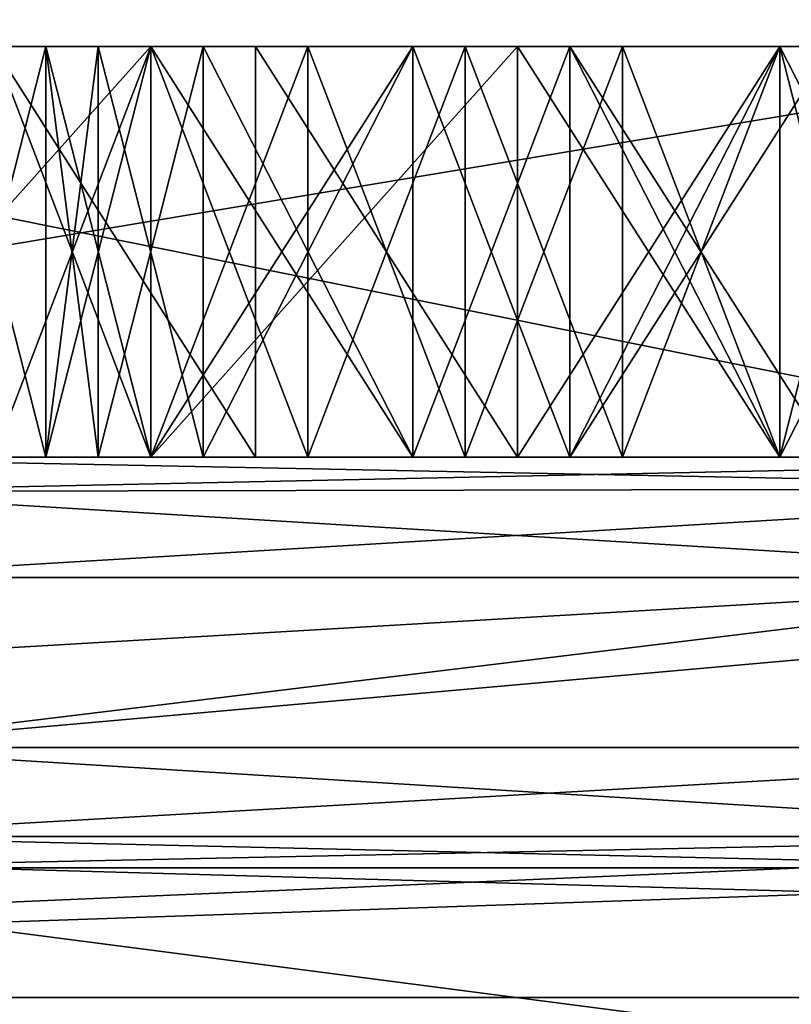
# Model space of a CAD drawing. Header units: millimetres. Extents: x -94 to 254, y 0 to 980.
# Tile 124 of 256: x 15.684 to 16.624, y 865.334 to 866.533. Entities that reach past the tile are written whole.
import ezdxf

# ---------------------------------------------------------------- set-up
doc = ezdxf.new("R2010")
doc.units = ezdxf.units.MM
doc.header["$LTSCALE"] = 65.185185
for name, color, linetype in [('5380', 7, 'CONTINUOUS'), ('5381', 7, 'CONTINUOUS'), ('5384', 7, 'CONTINUOUS'), ('5391', 7, 'CONTINUOUS'), ('5493', 7, 'CONTINUOUS'), ('5498', 7, 'CONTINUOUS'), ('5501', 7, 'CONTINUOUS'), ('5502', 7, 'CONTINUOUS'), ('5503', 7, 'CONTINUOUS'), ('5504', 7, 'CONTINUOUS'), ('5512', 7, 'CONTINUOUS'), ('5513', 7, 'CONTINUOUS'), ('5514', 7, 'CONTINUOUS'), ('5515', 7, 'CONTINUOUS'), ('5535', 7, 'CONTINUOUS'), ('5536', 7, 'CONTINUOUS'), ('5537', 7, 'CONTINUOUS'), ('5538', 7, 'CONTINUOUS'), ('5539', 7, 'CONTINUOUS'), ('5540', 7, 'CONTINUOUS'), ('5541', 7, 'CONTINUOUS'), ('5542', 7, 'CONTINUOUS'), ('5543', 7, 'CONTINUOUS'), ('5544', 7, 'CONTINUOUS'), ('5545', 7, 'CONTINUOUS'), ('5546', 7, 'CONTINUOUS'), ('5547', 7, 'CONTINUOUS'), ('5593', 7, 'CONTINUOUS'), ('5594', 7, 'CONTINUOUS'), ('5595', 7, 'CONTINUOUS'), ('5596', 7, 'CONTINUOUS'), ('5602', 7, 'CONTINUOUS'), ('5603', 7, 'CONTINUOUS'), ('5604', 7, 'CONTINUOUS'), ('5605', 7, 'CONTINUOUS'), ('5606', 7, 'CONTINUOUS'), ('5607', 7, 'CONTINUOUS'), ('5608', 7, 'CONTINUOUS'), ('5609', 7, 'CONTINUOUS'), ('5610', 7, 'CONTINUOUS'), ('5614', 7, 'CONTINUOUS'), ('5615', 7, 'CONTINUOUS'), ('5616', 7, 'CONTINUOUS'), ('5617', 7, 'CONTINUOUS'), ('5618', 7, 'CONTINUOUS'), ('5619', 7, 'CONTINUOUS'), ('5620', 7, 'CONTINUOUS'), ('5624', 7, 'CONTINUOUS'), ('5625', 7, 'CONTINUOUS'), ('5626', 7, 'CONTINUOUS'), ('5631', 7, 'CONTINUOUS'), ('5662', 7, 'CONTINUOUS'), ('5700', 7, 'CONTINUOUS'), ('5705', 7, 'CONTINUOUS'), ('5757', 7, 'CONTINUOUS'), ('5759', 7, 'CONTINUOUS'), ('5760', 7, 'CONTINUOUS'), ('5764', 7, 'CONTINUOUS'), ('5765', 7, 'CONTINUOUS'), ('5769', 7, 'CONTINUOUS'), ('5771', 7, 'CONTINUOUS'), ('5774', 7, 'CONTINUOUS'), ('5777', 7, 'CONTINUOUS'), ('5785', 7, 'CONTINUOUS'), ('5797', 7, 'CONTINUOUS'), ('5802', 7, 'CONTINUOUS')]:
    doc.layers.add(name, color=color, linetype=linetype)

msp = doc.modelspace()

# ---------------------------------------------------------------- linework, layer by layer
at = {"layer": '5380', "color": 7, "linetype": 'CONTINUOUS', "true_color": 0xe0f2ff}
for points in [[(32.8307, 867.5, 25), (-0.38, 867.5, 25), (34.3807, 863, 25), (32.8307, 867.5, 25)], [(34.3807, 863, 25), (-0.38, 867.5, 25), (-0.38, 863, 25), (34.3807, 863, 25)]]:
    msp.add_3dface(points, dxfattribs=at)
at = {"layer": '5381', "color": 7, "linetype": 'CONTINUOUS', "true_color": 0xe0f2ff}
for points in [[(-0.38, 867.5, -25), (32.8307, 867.5, -25), (-0.38, 863, -25), (-0.38, 867.5, -25)], [(-0.38, 863, -25), (32.8307, 867.5, -25), (34.3807, 863, -25), (-0.38, 863, -25)]]:
    msp.add_3dface(points, dxfattribs=at)
at = {"layer": '5384', "color": 7, "linetype": 'CONTINUOUS', "true_color": 0xe0f2ff}
for points in [[(21.2465, 865.342, 7.0269), (13.5236, 862.829, 19.1366), (12.9859, 865.342, 18.3966), (21.2465, 865.342, 7.0269)], [(13.5236, 862.829, -19.1366), (22.1164, 862.829, -7.3095), (12.9859, 865.342, -18.3966), (13.5236, 862.829, -19.1366)], [(12.9859, 865.342, -18.3966), (22.1164, 862.829, -7.3095), (21.2465, 865.342, -7.0269), (12.9859, 865.342, -18.3966)], [(22.1164, 862.829, 7.3095), (13.5236, 862.829, 19.1366), (21.2465, 865.342, 7.0269), (22.1164, 862.829, 7.3095)]]:
    msp.add_3dface(points, dxfattribs=at)
at = {"layer": '5391', "color": 7, "linetype": 'CONTINUOUS', "true_color": 0xe0f2ff}
for points in [[(12.9859, 865.342, -18.3966), (21.2465, 865.342, -7.0269), (15.6127, 865.5, -16.0615), (12.9859, 865.342, -18.3966)], [(21.2465, 865.342, 7.0269), (12.9859, 865.342, 18.3966), (17.5885, 865.5, 13.8157), (21.2465, 865.342, 7.0269)], [(17.5885, 865.5, 13.8157), (12.9859, 865.342, 18.3966), (16.6377, 865.5, 14.9712), (17.5885, 865.5, 13.8157)], [(16.6377, 865.5, 14.9712), (12.9859, 865.342, 18.3966), (15.6127, 865.5, 16.0615), (16.6377, 865.5, 14.9712)], [(15.6127, 865.5, -16.0615), (21.2465, 865.342, -7.0269), (16.6377, 865.5, -14.9712), (15.6127, 865.5, -16.0615)]]:
    msp.add_3dface(points, dxfattribs=at)
at = {"layer": '5493', "color": 7, "linetype": 'CONTINUOUS', "true_color": 0xe0f2ff}
for points in [[(17.12, 866.5, -3), (17.12, 866, -3), (14.12, 866, -3), (17.12, 866.5, -3)], [(14.12, 866.5, -3), (17.12, 866.5, -3), (14.12, 866, -3), (14.12, 866.5, -3)]]:
    msp.add_3dface(points, dxfattribs=at)
at = {"layer": '5498', "color": 7, "linetype": 'CONTINUOUS', "true_color": 0xe0f2ff}
for points in [[(14.6306, 866.5, -3.375), (14.6306, 866, -3.375), (17.12, 866, -3.375), (14.6306, 866.5, -3.375)], [(17.12, 866.5, -3.375), (14.6306, 866.5, -3.375), (17.12, 866, -3.375), (17.12, 866.5, -3.375)]]:
    msp.add_3dface(points, dxfattribs=at)
at = {"layer": '5501', "color": 7, "linetype": 'CONTINUOUS', "true_color": 0xe0f2ff}
for points in [[(15.6519, 866.5, -2.125), (15.6519, 866, -2.125), (15.8434, 866.5, -2.375), (15.6519, 866.5, -2.125)], [(15.8434, 866.5, -2.375), (15.6519, 866, -2.125), (15.8434, 866, -2.375), (15.8434, 866.5, -2.375)]]:
    msp.add_3dface(points, dxfattribs=at)
at = {"layer": '5502', "color": 7, "linetype": 'CONTINUOUS', "true_color": 0xe0f2ff}
for points in [[(15.8434, 866.5, -2.375), (15.8434, 866, -2.375), (16.1626, 866.5, -2.5), (15.8434, 866.5, -2.375)], [(16.1626, 866.5, -2.5), (15.8434, 866, -2.375), (16.1626, 866, -2.5), (16.1626, 866.5, -2.5)]]:
    msp.add_3dface(points, dxfattribs=at)
at = {"layer": '5503', "color": 7, "linetype": 'CONTINUOUS', "true_color": 0xe0f2ff}
for points in [[(16.1626, 866.5, -2.5), (16.1626, 866, -2.5), (16.354, 866.5, -2.5), (16.1626, 866.5, -2.5)], [(16.354, 866.5, -2.5), (16.1626, 866, -2.5), (16.354, 866, -2.5), (16.354, 866.5, -2.5)]]:
    msp.add_3dface(points, dxfattribs=at)
at = {"layer": '5504', "color": 7, "linetype": 'CONTINUOUS', "true_color": 0xe0f2ff}
for points in [[(16.354, 866.5, -2.5), (16.354, 866, -2.5), (16.6732, 866.5, -2.375), (16.354, 866.5, -2.5)], [(16.6732, 866.5, -2.375), (16.354, 866, -2.5), (16.6732, 866, -2.375), (16.6732, 866.5, -2.375)]]:
    msp.add_3dface(points, dxfattribs=at)
at = {"layer": '5512', "color": 7, "linetype": 'CONTINUOUS', "true_color": 0xe0f2ff}
for points in [[(16.6732, 866.5, -0.375), (16.6732, 866, -0.375), (16.354, 866.5, -0.25), (16.6732, 866.5, -0.375)], [(16.354, 866.5, -0.25), (16.6732, 866, -0.375), (16.354, 866, -0.25), (16.354, 866.5, -0.25)]]:
    msp.add_3dface(points, dxfattribs=at)
at = {"layer": '5513', "color": 7, "linetype": 'CONTINUOUS', "true_color": 0xe0f2ff}
for points in [[(16.354, 866.5, -0.25), (16.354, 866, -0.25), (16.1626, 866.5, -0.25), (16.354, 866.5, -0.25)], [(16.1626, 866.5, -0.25), (16.354, 866, -0.25), (16.1626, 866, -0.25), (16.1626, 866.5, -0.25)]]:
    msp.add_3dface(points, dxfattribs=at)
at = {"layer": '5514', "color": 7, "linetype": 'CONTINUOUS', "true_color": 0xe0f2ff}
for points in [[(16.1626, 866.5, -0.25), (16.1626, 866, -0.25), (15.8434, 866.5, -0.375), (16.1626, 866.5, -0.25)], [(15.8434, 866.5, -0.375), (16.1626, 866, -0.25), (15.8434, 866, -0.375), (15.8434, 866.5, -0.375)]]:
    msp.add_3dface(points, dxfattribs=at)
at = {"layer": '5515', "color": 7, "linetype": 'CONTINUOUS', "true_color": 0xe0f2ff}
for points in [[(15.8434, 866.5, -0.375), (15.8434, 866, -0.375), (15.6519, 866.5, -0.625), (15.8434, 866.5, -0.375)], [(15.6519, 866.5, -0.625), (15.8434, 866, -0.375), (15.6519, 866, -0.625), (15.6519, 866.5, -0.625)]]:
    msp.add_3dface(points, dxfattribs=at)
at = {"layer": '5535', "color": 7, "linetype": 'CONTINUOUS', "true_color": 0xe0f2ff}
for points in [[(16.737, 866.5, -1.75), (16.737, 866, -1.75), (16.6094, 866.5, -2), (16.737, 866.5, -1.75)], [(16.6094, 866.5, -2), (16.737, 866, -1.75), (16.6094, 866, -2), (16.6094, 866.5, -2)]]:
    msp.add_3dface(points, dxfattribs=at)
at = {"layer": '5536', "color": 7, "linetype": 'CONTINUOUS', "true_color": 0xe0f2ff}
for points in [[(16.6094, 866.5, -2), (16.6094, 866, -2), (16.354, 866.5, -2.1875), (16.6094, 866.5, -2)], [(16.354, 866.5, -2.1875), (16.6094, 866, -2), (16.354, 866, -2.1875), (16.354, 866.5, -2.1875)]]:
    msp.add_3dface(points, dxfattribs=at)
at = {"layer": '5537', "color": 7, "linetype": 'CONTINUOUS', "true_color": 0xe0f2ff}
for points in [[(16.354, 866.5, -2.1875), (16.354, 866, -2.1875), (16.1626, 866.5, -2.1875), (16.354, 866.5, -2.1875)], [(16.1626, 866.5, -2.1875), (16.354, 866, -2.1875), (16.1626, 866, -2.1875), (16.1626, 866.5, -2.1875)]]:
    msp.add_3dface(points, dxfattribs=at)
at = {"layer": '5538', "color": 7, "linetype": 'CONTINUOUS', "true_color": 0xe0f2ff}
for points in [[(16.1626, 866.5, -2.1875), (16.1626, 866, -2.1875), (15.9072, 866.5, -2), (16.1626, 866.5, -2.1875)], [(15.9072, 866.5, -2), (16.1626, 866, -2.1875), (15.9072, 866, -2), (15.9072, 866.5, -2)]]:
    msp.add_3dface(points, dxfattribs=at)
at = {"layer": '5539', "color": 7, "linetype": 'CONTINUOUS', "true_color": 0xe0f2ff}
for points in [[(15.9072, 866.5, -2), (15.9072, 866, -2), (15.7796, 866.5, -1.75), (15.9072, 866.5, -2)], [(15.7796, 866.5, -1.75), (15.9072, 866, -2), (15.7796, 866, -1.75), (15.7796, 866.5, -1.75)]]:
    msp.add_3dface(points, dxfattribs=at)
at = {"layer": '5540', "color": 7, "linetype": 'CONTINUOUS', "true_color": 0xe0f2ff}
for points in [[(15.7796, 866.5, -1.75), (15.7796, 866, -1.75), (15.7157, 866.5, -1.5), (15.7796, 866.5, -1.75)], [(15.7157, 866.5, -1.5), (15.7796, 866, -1.75), (15.7157, 866, -1.5), (15.7157, 866.5, -1.5)]]:
    msp.add_3dface(points, dxfattribs=at)
at = {"layer": '5541', "color": 7, "linetype": 'CONTINUOUS', "true_color": 0xe0f2ff}
for points in [[(15.7157, 866.5, -1.5), (15.7157, 866, -1.5), (15.7157, 866.5, -1.25), (15.7157, 866.5, -1.5)], [(15.7157, 866.5, -1.25), (15.7157, 866, -1.5), (15.7157, 866, -1.25), (15.7157, 866.5, -1.25)]]:
    msp.add_3dface(points, dxfattribs=at)
at = {"layer": '5542', "color": 7, "linetype": 'CONTINUOUS', "true_color": 0xe0f2ff}
for points in [[(15.7157, 866.5, -1.25), (15.7157, 866, -1.25), (15.7796, 866.5, -1), (15.7157, 866.5, -1.25)], [(15.7796, 866.5, -1), (15.7157, 866, -1.25), (15.7796, 866, -1), (15.7796, 866.5, -1)]]:
    msp.add_3dface(points, dxfattribs=at)
at = {"layer": '5543', "color": 7, "linetype": 'CONTINUOUS', "true_color": 0xe0f2ff}
for points in [[(15.7796, 866.5, -1), (15.7796, 866, -1), (15.9072, 866.5, -0.75), (15.7796, 866.5, -1)], [(15.9072, 866.5, -0.75), (15.7796, 866, -1), (15.9072, 866, -0.75), (15.9072, 866.5, -0.75)]]:
    msp.add_3dface(points, dxfattribs=at)
at = {"layer": '5544', "color": 7, "linetype": 'CONTINUOUS', "true_color": 0xe0f2ff}
for points in [[(15.9072, 866.5, -0.75), (15.9072, 866, -0.75), (16.1626, 866.5, -0.5625), (15.9072, 866.5, -0.75)], [(16.1626, 866.5, -0.5625), (15.9072, 866, -0.75), (16.1626, 866, -0.5625), (16.1626, 866.5, -0.5625)]]:
    msp.add_3dface(points, dxfattribs=at)
at = {"layer": '5545', "color": 7, "linetype": 'CONTINUOUS', "true_color": 0xe0f2ff}
for points in [[(16.1626, 866.5, -0.5625), (16.1626, 866, -0.5625), (16.354, 866.5, -0.5625), (16.1626, 866.5, -0.5625)], [(16.354, 866.5, -0.5625), (16.1626, 866, -0.5625), (16.354, 866, -0.5625), (16.354, 866.5, -0.5625)]]:
    msp.add_3dface(points, dxfattribs=at)
at = {"layer": '5546', "color": 7, "linetype": 'CONTINUOUS', "true_color": 0xe0f2ff}
for points in [[(16.354, 866.5, -0.5625), (16.354, 866, -0.5625), (16.6094, 866.5, -0.75), (16.354, 866.5, -0.5625)], [(16.6094, 866.5, -0.75), (16.354, 866, -0.5625), (16.6094, 866, -0.75), (16.6094, 866.5, -0.75)]]:
    msp.add_3dface(points, dxfattribs=at)
at = {"layer": '5547', "color": 7, "linetype": 'CONTINUOUS', "true_color": 0xe0f2ff}
for points in [[(16.6094, 866.5, -0.75), (16.6094, 866, -0.75), (16.737, 866.5, -1), (16.6094, 866.5, -0.75)], [(16.737, 866.5, -1), (16.6094, 866, -0.75), (16.737, 866, -1), (16.737, 866.5, -1)]]:
    msp.add_3dface(points, dxfattribs=at)
at = {"layer": '5593', "color": 7, "linetype": 'CONTINUOUS', "true_color": 0xe0f2ff}
for points in [[(15.3966, 866.5, 0.25), (15.3966, 866, 0.25), (15.8434, 866.5, 0.25), (15.3966, 866.5, 0.25)], [(15.8434, 866.5, 0.25), (15.3966, 866, 0.25), (15.8434, 866, 0.25), (15.8434, 866.5, 0.25)]]:
    msp.add_3dface(points, dxfattribs=at)
at = {"layer": '5594', "color": 7, "linetype": 'CONTINUOUS', "true_color": 0xe0f2ff}
for points in [[(15.8434, 866.5, 0.25), (15.8434, 866, 0.25), (16.2902, 866.5, 0.3125), (15.8434, 866.5, 0.25)], [(16.2902, 866.5, 0.3125), (15.8434, 866, 0.25), (16.2902, 866, 0.3125), (16.2902, 866.5, 0.3125)]]:
    msp.add_3dface(points, dxfattribs=at)
at = {"layer": '5595', "color": 7, "linetype": 'CONTINUOUS', "true_color": 0xe0f2ff}
for points in [[(16.2902, 866.5, 0.3125), (16.2902, 866, 0.3125), (16.6094, 866.5, 0.4375), (16.2902, 866.5, 0.3125)], [(16.6094, 866.5, 0.4375), (16.2902, 866, 0.3125), (16.6094, 866, 0.4375), (16.6094, 866.5, 0.4375)]]:
    msp.add_3dface(points, dxfattribs=at)
at = {"layer": '5596', "color": 7, "linetype": 'CONTINUOUS', "true_color": 0xe0f2ff}
for points in [[(16.6094, 866.5, 0.4375), (16.6094, 866, 0.4375), (16.8647, 866.5, 0.625), (16.6094, 866.5, 0.4375)], [(16.8647, 866.5, 0.625), (16.6094, 866, 0.4375), (16.8647, 866, 0.625), (16.8647, 866.5, 0.625)]]:
    msp.add_3dface(points, dxfattribs=at)
at = {"layer": '5602', "color": 7, "linetype": 'CONTINUOUS', "true_color": 0xe0f2ff}
for points in [[(16.8647, 866.5, 2.1875), (16.8647, 866, 2.1875), (16.6094, 866.5, 2.375), (16.8647, 866.5, 2.1875)], [(16.6094, 866.5, 2.375), (16.8647, 866, 2.1875), (16.6094, 866, 2.375), (16.6094, 866.5, 2.375)]]:
    msp.add_3dface(points, dxfattribs=at)
at = {"layer": '5603', "color": 7, "linetype": 'CONTINUOUS', "true_color": 0xe0f2ff}
for points in [[(16.6094, 866.5, 2.375), (16.6094, 866, 2.375), (16.2902, 866.5, 2.5), (16.6094, 866.5, 2.375)], [(16.2902, 866.5, 2.5), (16.6094, 866, 2.375), (16.2902, 866, 2.5), (16.2902, 866.5, 2.5)]]:
    msp.add_3dface(points, dxfattribs=at)
at = {"layer": '5604', "color": 7, "linetype": 'CONTINUOUS', "true_color": 0xe0f2ff}
for points in [[(16.2902, 866.5, 2.5), (16.2902, 866, 2.5), (15.9711, 866.5, 2.5), (16.2902, 866.5, 2.5)], [(15.9711, 866.5, 2.5), (16.2902, 866, 2.5), (15.9711, 866, 2.5), (15.9711, 866.5, 2.5)]]:
    msp.add_3dface(points, dxfattribs=at)
at = {"layer": '5605', "color": 7, "linetype": 'CONTINUOUS', "true_color": 0xe0f2ff}
for points in [[(15.6519, 866, 2.375), (15.6519, 866.5, 2.375), (15.9711, 866, 2.5), (15.6519, 866, 2.375)], [(15.6519, 866.5, 2.375), (15.9711, 866.5, 2.5), (15.9711, 866, 2.5), (15.6519, 866.5, 2.375)]]:
    msp.add_3dface(points, dxfattribs=at)
at = {"layer": '5606', "color": 7, "linetype": 'CONTINUOUS', "true_color": 0xe0f2ff}
for points in [[(15.8434, 866.5, 2.125), (15.8434, 866, 2.125), (16.0349, 866.5, 2.1875), (15.8434, 866.5, 2.125)], [(16.0349, 866.5, 2.1875), (15.8434, 866, 2.125), (16.0349, 866, 2.1875), (16.0349, 866.5, 2.1875)]]:
    msp.add_3dface(points, dxfattribs=at)
at = {"layer": '5607', "color": 7, "linetype": 'CONTINUOUS', "true_color": 0xe0f2ff}
for points in [[(16.0349, 866.5, 2.1875), (16.0349, 866, 2.1875), (16.2264, 866.5, 2.1875), (16.0349, 866.5, 2.1875)], [(16.2264, 866.5, 2.1875), (16.0349, 866, 2.1875), (16.2264, 866, 2.1875), (16.2264, 866.5, 2.1875)]]:
    msp.add_3dface(points, dxfattribs=at)
at = {"layer": '5608', "color": 7, "linetype": 'CONTINUOUS', "true_color": 0xe0f2ff}
for points in [[(16.2264, 866.5, 2.1875), (16.2264, 866, 2.1875), (16.4179, 866.5, 2.125), (16.2264, 866.5, 2.1875)], [(16.4179, 866.5, 2.125), (16.2264, 866, 2.1875), (16.4179, 866, 2.125), (16.4179, 866.5, 2.125)]]:
    msp.add_3dface(points, dxfattribs=at)
at = {"layer": '5609', "color": 7, "linetype": 'CONTINUOUS', "true_color": 0xe0f2ff}
for points in [[(16.4179, 866.5, 2.125), (16.4179, 866, 2.125), (16.6094, 866.5, 2), (16.4179, 866.5, 2.125)], [(16.6094, 866.5, 2), (16.4179, 866, 2.125), (16.6094, 866, 2), (16.6094, 866.5, 2)]]:
    msp.add_3dface(points, dxfattribs=at)
at = {"layer": '5610', "color": 7, "linetype": 'CONTINUOUS', "true_color": 0xe0f2ff}
for points in [[(16.6094, 866.5, 2), (16.6094, 866, 2), (16.737, 866.5, 1.8125), (16.6094, 866.5, 2)], [(16.737, 866.5, 1.8125), (16.6094, 866, 2), (16.737, 866, 1.8125), (16.737, 866.5, 1.8125)]]:
    msp.add_3dface(points, dxfattribs=at)
at = {"layer": '5614', "color": 7, "linetype": 'CONTINUOUS', "true_color": 0xe0f2ff}
for points in [[(16.737, 866.5, 1), (16.737, 866, 1), (16.6094, 866.5, 0.8125), (16.737, 866.5, 1)], [(16.6094, 866.5, 0.8125), (16.737, 866, 1), (16.6094, 866, 0.8125), (16.6094, 866.5, 0.8125)]]:
    msp.add_3dface(points, dxfattribs=at)
at = {"layer": '5615', "color": 7, "linetype": 'CONTINUOUS', "true_color": 0xe0f2ff}
for points in [[(16.6094, 866.5, 0.8125), (16.6094, 866, 0.8125), (16.4179, 866.5, 0.6875), (16.6094, 866.5, 0.8125)], [(16.4179, 866.5, 0.6875), (16.6094, 866, 0.8125), (16.4179, 866, 0.6875), (16.4179, 866.5, 0.6875)]]:
    msp.add_3dface(points, dxfattribs=at)
at = {"layer": '5616', "color": 7, "linetype": 'CONTINUOUS', "true_color": 0xe0f2ff}
for points in [[(16.4179, 866.5, 0.6875), (16.4179, 866, 0.6875), (16.2264, 866.5, 0.625), (16.4179, 866.5, 0.6875)], [(16.2264, 866.5, 0.625), (16.4179, 866, 0.6875), (16.2264, 866, 0.625), (16.2264, 866.5, 0.625)]]:
    msp.add_3dface(points, dxfattribs=at)
at = {"layer": '5617', "color": 7, "linetype": 'CONTINUOUS', "true_color": 0xe0f2ff}
for points in [[(16.2264, 866.5, 0.625), (16.2264, 866, 0.625), (16.0349, 866.5, 0.625), (16.2264, 866.5, 0.625)], [(16.0349, 866.5, 0.625), (16.2264, 866, 0.625), (16.0349, 866, 0.625), (16.0349, 866.5, 0.625)]]:
    msp.add_3dface(points, dxfattribs=at)
at = {"layer": '5618', "color": 7, "linetype": 'CONTINUOUS', "true_color": 0xe0f2ff}
for points in [[(16.0349, 866.5, 0.625), (16.0349, 866, 0.625), (15.8434, 866.5, 0.6875), (16.0349, 866.5, 0.625)], [(15.8434, 866.5, 0.6875), (16.0349, 866, 0.625), (15.8434, 866, 0.6875), (15.8434, 866.5, 0.6875)]]:
    msp.add_3dface(points, dxfattribs=at)
at = {"layer": '5619', "color": 7, "linetype": 'CONTINUOUS', "true_color": 0xe0f2ff}
for points in [[(15.8434, 866.5, 0.6875), (15.8434, 866, 0.6875), (15.7157, 866.5, 0.8125), (15.8434, 866.5, 0.6875)], [(15.7157, 866.5, 0.8125), (15.8434, 866, 0.6875), (15.7157, 866, 0.8125), (15.7157, 866.5, 0.8125)]]:
    msp.add_3dface(points, dxfattribs=at)
at = {"layer": '5620', "color": 7, "linetype": 'CONTINUOUS', "true_color": 0xe0f2ff}
for points in [[(15.7157, 866.5, 0.8125), (15.7157, 866, 0.8125), (15.5881, 866.5, 1), (15.7157, 866.5, 0.8125)], [(15.5881, 866.5, 1), (15.7157, 866, 0.8125), (15.5881, 866, 1), (15.5881, 866.5, 1)]]:
    msp.add_3dface(points, dxfattribs=at)
at = {"layer": '5624', "color": 7, "linetype": 'CONTINUOUS', "true_color": 0xe0f2ff}
for points in [[(15.5881, 866.5, 1.8125), (15.5881, 866, 1.8125), (15.7157, 866.5, 2), (15.5881, 866.5, 1.8125)], [(15.7157, 866.5, 2), (15.5881, 866, 1.8125), (15.7157, 866, 2), (15.7157, 866.5, 2)]]:
    msp.add_3dface(points, dxfattribs=at)
at = {"layer": '5625', "color": 7, "linetype": 'CONTINUOUS', "true_color": 0xe0f2ff}
for points in [[(15.8434, 866, 2.125), (15.8434, 866.5, 2.125), (15.7157, 866, 2), (15.8434, 866, 2.125)], [(15.8434, 866.5, 2.125), (15.7157, 866.5, 2), (15.7157, 866, 2), (15.8434, 866.5, 2.125)]]:
    msp.add_3dface(points, dxfattribs=at)
at = {"layer": '5626', "color": 7, "linetype": 'CONTINUOUS', "true_color": 0xe0f2ff}
for points in [[(17.12, 866.5, 3.75), (17.12, 866, 3.75), (14.12, 866, 3.75), (17.12, 866.5, 3.75)], [(14.12, 866.5, 3.75), (17.12, 866.5, 3.75), (14.12, 866, 3.75), (14.12, 866.5, 3.75)]]:
    msp.add_3dface(points, dxfattribs=at)
at = {"layer": '5631', "color": 7, "linetype": 'CONTINUOUS', "true_color": 0xe0f2ff}
for points in [[(14.6306, 866.5, 3.375), (14.6306, 866, 3.375), (17.12, 866, 3.375), (14.6306, 866.5, 3.375)], [(17.12, 866.5, 3.375), (14.6306, 866.5, 3.375), (17.12, 866, 3.375), (17.12, 866.5, 3.375)]]:
    msp.add_3dface(points, dxfattribs=at)
at = {"layer": '5662', "color": 7, "linetype": 'CONTINUOUS', "true_color": 0xe0f2ff}
for points in [[(17.2988, 865.6464, -13.3504), (17.1313, 865.8536, -12.8899), (15.4282, 865.6464, -11.4798), (17.2988, 865.6464, -13.3504)], [(15.4282, 865.6464, -11.4798), (17.1313, 865.8536, -12.8899), (15.4336, 865.7542, -11.3328), (15.4282, 865.6464, -11.4798)], [(17.1313, 865.8536, -12.8899), (15.4306, 865.8536, -11.1893), (15.4336, 865.7542, -11.3328), (17.1313, 865.8536, -12.8899)]]:
    msp.add_3dface(points, dxfattribs=at)
at = {"layer": '5700', "color": 7, "linetype": 'CONTINUOUS', "true_color": 0xe0f2ff}
for points in [[(15.407, 865.9581, -10.949), (17.3813, 866, -12.6399), (15.3246, 866, -10.5833), (15.407, 865.9581, -10.949)], [(17.246, 865.9619, -12.7752), (17.3813, 866, -12.6399), (15.407, 865.9581, -10.949), (17.246, 865.9619, -12.7752)], [(15.4306, 865.8536, -11.1893), (17.246, 865.9619, -12.7752), (15.407, 865.9581, -10.949), (15.4306, 865.8536, -11.1893)], [(15.4306, 865.8536, -11.1893), (17.1313, 865.8536, -12.8899), (17.246, 865.9619, -12.7752), (15.4306, 865.8536, -11.1893)]]:
    msp.add_3dface(points, dxfattribs=at)
at = {"layer": '5705', "color": 7, "linetype": 'CONTINUOUS', "true_color": 0xe0f2ff}
for points in [[(15.3246, 866, 10.5833), (17.3813, 866, 12.6399), (17.246, 865.9619, 12.7752), (15.3246, 866, 10.5833)], [(15.407, 865.9581, 10.949), (15.3246, 866, 10.5833), (17.246, 865.9619, 12.7752), (15.407, 865.9581, 10.949)], [(17.1313, 865.8536, 12.8899), (15.407, 865.9581, 10.949), (17.246, 865.9619, 12.7752), (17.1313, 865.8536, 12.8899)], [(15.4306, 865.8536, 11.1893), (15.407, 865.9581, 10.949), (17.1313, 865.8536, 12.8899), (15.4306, 865.8536, 11.1893)]]:
    msp.add_3dface(points, dxfattribs=at)
at = {"layer": '5757', "color": 7, "linetype": 'CONTINUOUS', "true_color": 0xe0f2ff}
for points in [[(10.3829, 866, -5.6416), (17.12, 866, -3.375), (10.5097, 866, -5.077), (10.3829, 866, -5.6416)], [(17.12, 866, -3.375), (10.3829, 866, -5.6416), (13.6641, 866, -8.9228), (17.12, 866, -3.375)], [(17.12, 866, -3.375), (15.0774, 866, -3.75), (10.5097, 866, -5.077), (17.12, 866, -3.375)], [(14.12, 866, 3.75), (17.3813, 866, 12.6399), (10.5522, 866, 4.5), (14.12, 866, 3.75)], [(10.5522, 866, 4.5), (17.3813, 866, 12.6399), (14.7015, 866, 9.5459), (10.5522, 866, 4.5)], [(21.4198, 866, 0), (17.12, 866, -3.375), (13.6641, 866, -8.9228), (21.4198, 866, 0)], [(14.7015, 866, -9.5459), (21.4198, 866, 0), (13.6641, 866, -8.9228), (14.7015, 866, -9.5459)], [(17.12, 866, 3.75), (17.3813, 866, 12.6399), (14.12, 866, 3.75), (17.12, 866, 3.75)], [(14.12, 866, -3), (17.12, 866, -3), (16.354, 866, -2.5), (14.12, 866, -3)], [(16.1626, 866, -2.5), (14.12, 866, -3), (16.354, 866, -2.5), (16.1626, 866, -2.5)], [(14.12, 866, -3), (16.1626, 866, -2.5), (15.0774, 866, -2.4375), (14.12, 866, -3)], [(14.5668, 866, -0.4375), (14.886, 866, -0.3125), (15.8434, 866, 0.25), (14.5668, 866, -0.4375)], [(15.3966, 866, 0.25), (14.5668, 866, -0.4375), (15.8434, 866, 0.25), (15.3966, 866, 0.25)], [(14.6306, 866, -3.375), (15.0774, 866, -3.75), (17.12, 866, -3.375), (14.6306, 866, -3.375)], [(14.6306, 866, 3.375), (15.0774, 866, 3), (17.12, 866, 3.375), (14.6306, 866, 3.375)], [(15.3246, 866, -10.5833), (21.4198, 866, 0), (14.7015, 866, -9.5459), (15.3246, 866, -10.5833)], [(17.3813, 866, 12.6399), (15.3246, 866, 10.5833), (14.7015, 866, 9.5459), (17.3813, 866, 12.6399)], [(14.8221, 866, 2.375), (15.6519, 866, 2.375), (15.9711, 866, 2.5), (14.8221, 866, 2.375)], [(14.8221, 866, 2.375), (15.9711, 866, 2.5), (15.0774, 866, 3), (14.8221, 866, 2.375)], [(15.0774, 866, -0.3125), (16.1626, 866, -0.25), (14.886, 866, -0.3125), (15.0774, 866, -0.3125)], [(14.886, 866, -0.3125), (16.1626, 866, -0.25), (15.8434, 866, 0.25), (14.886, 866, -0.3125)], [(16.1626, 866, -2.5), (15.8434, 866, -2.375), (15.0774, 866, -2.4375), (16.1626, 866, -2.5)], [(15.0774, 866, -2.4375), (15.8434, 866, -2.375), (15.3328, 866, -2.3125), (15.0774, 866, -2.4375)], [(15.8434, 866, -0.375), (16.1626, 866, -0.25), (15.0774, 866, -0.3125), (15.8434, 866, -0.375)], [(15.3328, 866, -0.4375), (15.8434, 866, -0.375), (15.0774, 866, -0.3125), (15.3328, 866, -0.4375)], [(15.0774, 866, 3), (15.9711, 866, 2.5), (17.12, 866, 3.375), (15.0774, 866, 3)], [(17.3813, 866, -12.6399), (21.4198, 866, 0), (15.3246, 866, -10.5833), (17.3813, 866, -12.6399)], [(15.8434, 866, -2.375), (15.6519, 866, -2.125), (15.3328, 866, -2.3125), (15.8434, 866, -2.375)], [(15.5243, 866, -0.625), (15.8434, 866, -0.375), (15.3328, 866, -0.4375), (15.5243, 866, -0.625)], [(15.6519, 866, -0.625), (15.8434, 866, -0.375), (15.5243, 866, -0.625), (15.6519, 866, -0.625)], [(16.1626, 866, -0.25), (21.4198, 866, 0), (15.8434, 866, 0.25), (16.1626, 866, -0.25)], [(15.8434, 866, 0.25), (21.4198, 866, 0), (16.2902, 866, 0.3125), (15.8434, 866, 0.25)], [(15.9711, 866, 2.5), (16.2902, 866, 2.5), (17.12, 866, 3.375), (15.9711, 866, 2.5)], [(16.354, 866, -0.25), (21.4198, 866, 0), (16.1626, 866, -0.25), (16.354, 866, -0.25)], [(16.2902, 866, 0.3125), (21.4198, 866, 0), (16.6094, 866, 0.4375), (16.2902, 866, 0.3125)], [(16.2902, 866, 2.5), (16.6094, 866, 2.375), (17.12, 866, 3.375), (16.2902, 866, 2.5)], [(16.6732, 866, -0.375), (21.4198, 866, 0), (16.354, 866, -0.25), (16.6732, 866, -0.375)], [(16.354, 866, -2.5), (17.12, 866, -3), (16.6732, 866, -2.375), (16.354, 866, -2.5)], [(16.6094, 866, 0.4375), (21.4198, 866, 0), (16.8647, 866, 0.625), (16.6094, 866, 0.4375)], [(16.6094, 866, 2.375), (16.8647, 866, 2.1875), (17.12, 866, 3.375), (16.6094, 866, 2.375)]]:
    msp.add_3dface(points, dxfattribs=at)
at = {"layer": '5759', "color": 7, "linetype": 'CONTINUOUS', "true_color": 0xe0f2ff}
for points in [[(16.8009, 866, 1.625), (16.737, 866, 1.8125), (15.5243, 866, 1.625), (16.8009, 866, 1.625)], [(15.5243, 866, 1.625), (16.737, 866, 1.8125), (15.5881, 866, 1.8125), (15.5243, 866, 1.625)], [(16.8009, 866, 1.1875), (16.8009, 866, 1.625), (15.5243, 866, 1.1875), (16.8009, 866, 1.1875)], [(15.5243, 866, 1.1875), (16.8009, 866, 1.625), (15.5243, 866, 1.625), (15.5243, 866, 1.1875)], [(15.5881, 866, 1), (16.8009, 866, 1.1875), (15.5243, 866, 1.1875), (15.5881, 866, 1)], [(16.737, 866, 1.8125), (16.6094, 866, 2), (15.5881, 866, 1.8125), (16.737, 866, 1.8125)], [(15.5881, 866, 1.8125), (16.6094, 866, 2), (15.7157, 866, 2), (15.5881, 866, 1.8125)], [(16.737, 866, 1), (16.8009, 866, 1.1875), (15.5881, 866, 1), (16.737, 866, 1)], [(15.7157, 866, 0.8125), (16.737, 866, 1), (15.5881, 866, 1), (15.7157, 866, 0.8125)], [(16.4179, 866, 2.125), (15.8434, 866, 2.125), (15.7157, 866, 2), (16.4179, 866, 2.125)], [(16.6094, 866, 2), (16.4179, 866, 2.125), (15.7157, 866, 2), (16.6094, 866, 2)], [(16.6094, 866, 0.8125), (16.737, 866, 1), (15.7157, 866, 0.8125), (16.6094, 866, 0.8125)], [(15.8434, 866, 0.6875), (16.6094, 866, 0.8125), (15.7157, 866, 0.8125), (15.8434, 866, 0.6875)], [(16.0349, 866, 2.1875), (15.8434, 866, 2.125), (16.2264, 866, 2.1875), (16.0349, 866, 2.1875)], [(16.2264, 866, 2.1875), (15.8434, 866, 2.125), (16.4179, 866, 2.125), (16.2264, 866, 2.1875)], [(16.4179, 866, 0.6875), (16.6094, 866, 0.8125), (15.8434, 866, 0.6875), (16.4179, 866, 0.6875)], [(16.0349, 866, 0.625), (16.4179, 866, 0.6875), (15.8434, 866, 0.6875), (16.0349, 866, 0.625)], [(16.2264, 866, 0.625), (16.4179, 866, 0.6875), (16.0349, 866, 0.625), (16.2264, 866, 0.625)]]:
    msp.add_3dface(points, dxfattribs=at)
at = {"layer": '5760', "color": 7, "linetype": 'CONTINUOUS', "true_color": 0xe0f2ff}
for points in [[(15.7796, 866, -1.75), (16.8009, 866, -1.5), (15.7157, 866, -1.5), (15.7796, 866, -1.75)], [(15.7157, 866, -1.5), (16.8009, 866, -1.5), (16.8009, 866, -1.25), (15.7157, 866, -1.5)], [(15.7157, 866, -1.25), (15.7157, 866, -1.5), (16.8009, 866, -1.25), (15.7157, 866, -1.25)], [(15.7796, 866, -1), (15.7157, 866, -1.25), (16.737, 866, -1), (15.7796, 866, -1)], [(16.737, 866, -1), (15.7157, 866, -1.25), (16.8009, 866, -1.25), (16.737, 866, -1)], [(16.737, 866, -1.75), (16.8009, 866, -1.5), (15.7796, 866, -1.75), (16.737, 866, -1.75)], [(15.9072, 866, -2), (16.737, 866, -1.75), (15.7796, 866, -1.75), (15.9072, 866, -2)], [(15.9072, 866, -0.75), (15.7796, 866, -1), (16.6094, 866, -0.75), (15.9072, 866, -0.75)], [(16.6094, 866, -0.75), (15.7796, 866, -1), (16.737, 866, -1), (16.6094, 866, -0.75)], [(16.6094, 866, -2), (16.737, 866, -1.75), (15.9072, 866, -2), (16.6094, 866, -2)], [(16.1626, 866, -2.1875), (16.6094, 866, -2), (15.9072, 866, -2), (16.1626, 866, -2.1875)], [(16.1626, 866, -0.5625), (15.9072, 866, -0.75), (16.354, 866, -0.5625), (16.1626, 866, -0.5625)], [(16.354, 866, -0.5625), (15.9072, 866, -0.75), (16.6094, 866, -0.75), (16.354, 866, -0.5625)], [(16.354, 866, -2.1875), (16.6094, 866, -2), (16.1626, 866, -2.1875), (16.354, 866, -2.1875)]]:
    msp.add_3dface(points, dxfattribs=at)
at = {"layer": '5764', "color": 7, "linetype": 'CONTINUOUS', "true_color": 0xe0f2ff}
for points in [[(17.12, 866.5, -3), (14.12, 866.5, -3), (17.12, 866.5, -3.375), (17.12, 866.5, -3)], [(14.12, 866.5, -3), (14.6306, 866.5, -3.375), (17.12, 866.5, -3.375), (14.12, 866.5, -3)]]:
    msp.add_3dface(points, dxfattribs=at)
at = {"layer": '5765', "color": 7, "linetype": 'CONTINUOUS', "true_color": 0xe0f2ff}
for points in [[(15.6519, 866.5, -2.125), (15.8434, 866.5, -2.375), (15.7157, 866.5, -1.5), (15.6519, 866.5, -2.125)], [(15.6519, 866.5, -0.625), (15.6519, 866.5, -2.125), (15.7157, 866.5, -1.5), (15.6519, 866.5, -0.625)], [(15.8434, 866.5, -0.375), (15.6519, 866.5, -0.625), (15.7796, 866.5, -1), (15.8434, 866.5, -0.375)], [(15.6519, 866.5, -0.625), (15.7157, 866.5, -1.5), (15.7157, 866.5, -1.25), (15.6519, 866.5, -0.625)], [(15.6519, 866.5, -0.625), (15.7157, 866.5, -1.25), (15.7796, 866.5, -1), (15.6519, 866.5, -0.625)], [(15.8434, 866.5, -2.375), (15.7796, 866.5, -1.75), (15.7157, 866.5, -1.5), (15.8434, 866.5, -2.375)], [(15.8434, 866.5, -2.375), (15.9072, 866.5, -2), (15.7796, 866.5, -1.75), (15.8434, 866.5, -2.375)], [(15.8434, 866.5, -0.375), (15.7796, 866.5, -1), (15.9072, 866.5, -0.75), (15.8434, 866.5, -0.375)], [(15.8434, 866.5, -2.375), (16.1626, 866.5, -2.5), (15.9072, 866.5, -2), (15.8434, 866.5, -2.375)], [(16.1626, 866.5, -0.25), (15.8434, 866.5, -0.375), (16.1626, 866.5, -0.5625), (16.1626, 866.5, -0.25)], [(15.8434, 866.5, -0.375), (15.9072, 866.5, -0.75), (16.1626, 866.5, -0.5625), (15.8434, 866.5, -0.375)], [(16.1626, 866.5, -2.5), (16.1626, 866.5, -2.1875), (15.9072, 866.5, -2), (16.1626, 866.5, -2.5)], [(16.1626, 866.5, -2.5), (16.354, 866.5, -2.5), (16.1626, 866.5, -2.1875), (16.1626, 866.5, -2.5)], [(16.354, 866.5, -2.5), (16.354, 866.5, -2.1875), (16.1626, 866.5, -2.1875), (16.354, 866.5, -2.5)], [(16.354, 866.5, -0.25), (16.1626, 866.5, -0.25), (16.354, 866.5, -0.5625), (16.354, 866.5, -0.25)], [(16.1626, 866.5, -0.25), (16.1626, 866.5, -0.5625), (16.354, 866.5, -0.5625), (16.1626, 866.5, -0.25)], [(16.354, 866.5, -2.5), (16.6732, 866.5, -2.375), (16.354, 866.5, -2.1875), (16.354, 866.5, -2.5)], [(16.6732, 866.5, -2.375), (16.6094, 866.5, -2), (16.354, 866.5, -2.1875), (16.6732, 866.5, -2.375)], [(16.6732, 866.5, -0.375), (16.354, 866.5, -0.25), (16.6094, 866.5, -0.75), (16.6732, 866.5, -0.375)], [(16.354, 866.5, -0.25), (16.354, 866.5, -0.5625), (16.6094, 866.5, -0.75), (16.354, 866.5, -0.25)], [(16.6732, 866.5, -2.375), (16.737, 866.5, -1.75), (16.6094, 866.5, -2), (16.6732, 866.5, -2.375)], [(16.6732, 866.5, -0.375), (16.6094, 866.5, -0.75), (16.737, 866.5, -1), (16.6732, 866.5, -0.375)]]:
    msp.add_3dface(points, dxfattribs=at)
at = {"layer": '5769', "color": 7, "linetype": 'CONTINUOUS', "true_color": 0xe0f2ff}
for points in [[(15.5243, 866.5, 0.5625), (15.3966, 866.5, 0.5625), (15.8434, 866.5, 0.25), (15.5243, 866.5, 0.5625)], [(15.3966, 866.5, 0.5625), (15.3966, 866.5, 0.25), (15.8434, 866.5, 0.25), (15.3966, 866.5, 0.5625)], [(15.5243, 866.5, 0.5625), (15.8434, 866.5, 0.25), (15.5881, 866.5, 1), (15.5243, 866.5, 0.5625)], [(15.6519, 866.5, 2.375), (15.5881, 866.5, 1.8125), (15.7157, 866.5, 2), (15.6519, 866.5, 2.375)], [(15.8434, 866.5, 0.25), (15.7157, 866.5, 0.8125), (15.5881, 866.5, 1), (15.8434, 866.5, 0.25)], [(15.9711, 866.5, 2.5), (15.6519, 866.5, 2.375), (15.8434, 866.5, 2.125), (15.9711, 866.5, 2.5)], [(15.8434, 866.5, 2.125), (15.6519, 866.5, 2.375), (15.7157, 866.5, 2), (15.8434, 866.5, 2.125)], [(15.8434, 866.5, 0.25), (15.8434, 866.5, 0.6875), (15.7157, 866.5, 0.8125), (15.8434, 866.5, 0.25)], [(15.8434, 866.5, 0.25), (16.2902, 866.5, 0.3125), (15.8434, 866.5, 0.6875), (15.8434, 866.5, 0.25)], [(16.2902, 866.5, 0.3125), (16.0349, 866.5, 0.625), (15.8434, 866.5, 0.6875), (16.2902, 866.5, 0.3125)], [(15.9711, 866.5, 2.5), (15.8434, 866.5, 2.125), (16.0349, 866.5, 2.1875), (15.9711, 866.5, 2.5)], [(16.2902, 866.5, 2.5), (15.9711, 866.5, 2.5), (16.2264, 866.5, 2.1875), (16.2902, 866.5, 2.5)], [(15.9711, 866.5, 2.5), (16.0349, 866.5, 2.1875), (16.2264, 866.5, 2.1875), (15.9711, 866.5, 2.5)], [(16.2902, 866.5, 0.3125), (16.2264, 866.5, 0.625), (16.0349, 866.5, 0.625), (16.2902, 866.5, 0.3125)], [(16.2902, 866.5, 0.3125), (16.4179, 866.5, 0.6875), (16.2264, 866.5, 0.625), (16.2902, 866.5, 0.3125)], [(16.2902, 866.5, 2.5), (16.2264, 866.5, 2.1875), (16.4179, 866.5, 2.125), (16.2902, 866.5, 2.5)], [(16.2902, 866.5, 0.3125), (16.6094, 866.5, 0.4375), (16.4179, 866.5, 0.6875), (16.2902, 866.5, 0.3125)], [(16.6094, 866.5, 2.375), (16.2902, 866.5, 2.5), (16.6094, 866.5, 2), (16.6094, 866.5, 2.375)], [(16.2902, 866.5, 2.5), (16.4179, 866.5, 2.125), (16.6094, 866.5, 2), (16.2902, 866.5, 2.5)], [(16.6094, 866.5, 0.4375), (16.6094, 866.5, 0.8125), (16.4179, 866.5, 0.6875), (16.6094, 866.5, 0.4375)], [(16.6094, 866.5, 0.4375), (16.8647, 866.5, 0.625), (16.6094, 866.5, 0.8125), (16.6094, 866.5, 0.4375)], [(16.8647, 866.5, 0.625), (16.737, 866.5, 1), (16.6094, 866.5, 0.8125), (16.8647, 866.5, 0.625)], [(16.8647, 866.5, 2.1875), (16.6094, 866.5, 2.375), (16.8009, 866.5, 1.625), (16.8647, 866.5, 2.1875)], [(16.6094, 866.5, 2.375), (16.6094, 866.5, 2), (16.737, 866.5, 1.8125), (16.6094, 866.5, 2.375)], [(16.6094, 866.5, 2.375), (16.737, 866.5, 1.8125), (16.8009, 866.5, 1.625), (16.6094, 866.5, 2.375)]]:
    msp.add_3dface(points, dxfattribs=at)
at = {"layer": '5771', "color": 7, "linetype": 'CONTINUOUS', "true_color": 0xe0f2ff}
for points in [[(17.12, 866.5, 3.75), (14.12, 866.5, 3.75), (17.12, 866.5, 3.375), (17.12, 866.5, 3.75)], [(14.12, 866.5, 3.75), (14.6306, 866.5, 3.375), (17.12, 866.5, 3.375), (14.12, 866.5, 3.75)]]:
    msp.add_3dface(points, dxfattribs=at)
at = {"layer": '5774', "color": 7, "linetype": 'CONTINUOUS', "true_color": 0xe0f2ff}
for points in [[(17.0488, 865.5, 13.6004), (15.4016, 865.5, 15.6101), (15.3609, 865.5, 11.9125), (17.0488, 865.5, 13.6004)], [(15.4016, 865.5, 15.6101), (17.0488, 865.5, 13.6004), (15.5544, 865.5, 15.8262), (15.4016, 865.5, 15.6101)], [(17.0488, 865.5, 13.6004), (15.6127, 865.5, 16.0615), (15.5544, 865.5, 15.8262), (17.0488, 865.5, 13.6004)], [(16.6377, 865.5, 14.9712), (15.6127, 865.5, 16.0615), (17.0488, 865.5, 13.6004), (16.6377, 865.5, 14.9712)]]:
    msp.add_3dface(points, dxfattribs=at)
at = {"layer": '5777', "color": 7, "linetype": 'CONTINUOUS', "true_color": 0xe0f2ff}
for points in [[(15.6127, 865.5, -16.0615), (16.6377, 865.5, -14.9712), (15.3609, 865.5, -11.9125), (15.6127, 865.5, -16.0615)], [(16.6377, 865.5, -14.9712), (17.0488, 865.5, -13.6004), (15.3609, 865.5, -11.9125), (16.6377, 865.5, -14.9712)]]:
    msp.add_3dface(points, dxfattribs=at)
at = {"layer": '5785', "color": 7, "linetype": 'CONTINUOUS', "true_color": 0xe0f2ff}
for points in [[(17.1313, 865.8536, 12.8899), (17.2533, 865.8086, 13.0756), (15.4282, 865.6464, 11.4798), (17.1313, 865.8536, 12.8899)], [(17.1313, 865.8536, 12.8899), (15.4282, 865.6464, 11.4798), (15.4336, 865.7542, 11.3328), (17.1313, 865.8536, 12.8899)], [(15.4306, 865.8536, 11.1893), (17.1313, 865.8536, 12.8899), (15.4336, 865.7542, 11.3328), (15.4306, 865.8536, 11.1893)], [(17.2533, 865.8086, 13.0756), (17.2988, 865.6464, 13.3504), (15.4282, 865.6464, 11.4798), (17.2533, 865.8086, 13.0756)]]:
    msp.add_3dface(points, dxfattribs=at)
at = {"layer": '5797', "color": 7, "linetype": 'CONTINUOUS', "true_color": 0xe0f2ff}
for points in [[(17.1841, 865.5381, 13.4651), (15.4057, 865.5381, 11.6866), (15.4282, 865.6464, 11.4798), (17.1841, 865.5381, 13.4651)], [(17.2988, 865.6464, 13.3504), (17.1841, 865.5381, 13.4651), (15.4282, 865.6464, 11.4798), (17.2988, 865.6464, 13.3504)], [(17.0488, 865.5, 13.6004), (15.3609, 865.5, 11.9125), (15.4057, 865.5381, 11.6866), (17.0488, 865.5, 13.6004)], [(17.1841, 865.5381, 13.4651), (17.0488, 865.5, 13.6004), (15.4057, 865.5381, 11.6866), (17.1841, 865.5381, 13.4651)]]:
    msp.add_3dface(points, dxfattribs=at)
at = {"layer": '5802', "color": 7, "linetype": 'CONTINUOUS', "true_color": 0xe0f2ff}
for points in [[(17.2988, 865.6464, -13.3504), (15.4282, 865.6464, -11.4798), (15.4057, 865.5381, -11.6866), (17.2988, 865.6464, -13.3504)], [(17.1841, 865.5381, -13.4651), (17.2988, 865.6464, -13.3504), (15.4057, 865.5381, -11.6866), (17.1841, 865.5381, -13.4651)], [(17.0488, 865.5, -13.6004), (17.1841, 865.5381, -13.4651), (15.3609, 865.5, -11.9125), (17.0488, 865.5, -13.6004)], [(15.3609, 865.5, -11.9125), (17.1841, 865.5381, -13.4651), (15.4057, 865.5381, -11.6866), (15.3609, 865.5, -11.9125)]]:
    msp.add_3dface(points, dxfattribs=at)

doc.saveas('drawing.dxf')
